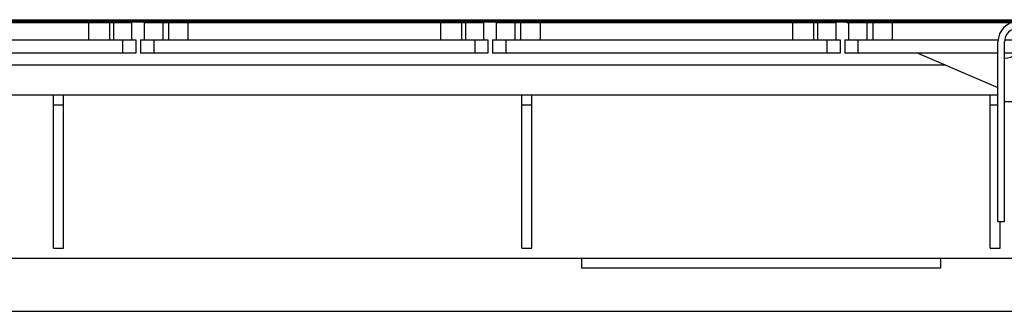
# Model space of a CAD drawing. Header units: millimetres. Extents: x 0 to 1189, y 0 to 841.
# Tile 108 of 158: x 943 to 1003, y 271 to 289. Entities that reach past the tile are written whole.
import ezdxf

# ---------------------------------------------------------------- set-up
doc = ezdxf.new("R2010")
doc.units = ezdxf.units.MM
doc.header["$LTSCALE"] = 65.395
for name, color, linetype in [('1907_153700_15_ABL1316', 7, 'CONTINUOUS'), ('1907_153700_15_T2_PBL1329', 7, 'CONTINUOUS'), ('1907_153700_15_T3_PBL1317', 7, 'CONTINUOUS'), ('1907_153700_16_ABL1318', 7, 'CONTINUOUS'), ('1907_153700_16_T1_PBL1319', 7, 'CONTINUOUS'), ('1907_153700_16_T2_PBL1328', 7, 'CONTINUOUS'), ('1997_000000_TLKGS_MARKETING_ABL1270', 7, 'CONTINUOUS'), ('1997_030000_TLKGS_V_ABL1275', 7, 'CONTINUOUS'), ('1997_100000_TLKGS_V_ABL1276', 7, 'CONTINUOUS'), ('1997_111000_12_SIMPLE1_D_ABL1277', 7, 'CONTINUOUS'), ('1997_111000_12_SIMPLE1_T1_D_PBL1278', 7, 'CONTINUOUS'), ('1997_111200_08_SIMPLE1_A_ABL1284', 7, 'CONTINUOUS'), ('1997_111200_08_SIMPLE1_T7_A_PBL1336', 7, 'CONTINUOUS'), ('1997_111200_08_SIMPLE1_T7_A_PBL1337', 7, 'CONTINUOUS'), ('1997_111200_08_SIMPLE1_T7_A_PBL1338', 7, 'CONTINUOUS'), ('1997_111200_08_SIMPLE1_T7_A_PBL1339', 7, 'CONTINUOUS'), ('1997_171000_05_SIMPLE1_A_ABL1299', 7, 'CONTINUOUS'), ('1997_171000_05_SIMPLE1_T1_A_PBL1301', 7, 'CONTINUOUS'), ('9M32C_GENSET_KPL_GRUNDRAHMEN_ABL1264', 7, 'CONTINUOUS'), ('9M32C_GENSET_KPL_GRUNDRAHMEN_T1_PBL1265', 7, 'CONTINUOUS'), ('9M32C_GENSET_KPL_VERROHRUNG_ABL1306', 7, 'CONTINUOUS'), ('oben_22_VBL1263', 7, 'CONTINUOUS')]:
    doc.layers.add(name, color=color, linetype=linetype)

# ---------------------------------------------------------------- blocks, each defined once
blk = doc.blocks.new('9M32C_GENSET_KPL_GRUNDRAHMEN_T1_PBL1265', base_point=(836.989, 316.955))
at = {"layer": '9M32C_GENSET_KPL_GRUNDRAHMEN_T1_PBL1265', "color": 7, "linetype": 'Continuous'}
for p, q in [((814.032, 284.155), (1002.229, 284.155)), ((945.368, 274.955), (945.368, 284.155)), ((945.968, 274.955), (945.968, 284.155)), ((973.568, 274.955), (973.568, 284.155)), ((974.168, 274.955), (974.168, 284.155)), ((1001.768, 274.955), (1001.768, 284.155)), ((945.368, 283.555), (945.968, 283.555)), ((973.568, 283.555), (974.168, 283.555)), ((1001.768, 283.555), (1002.229, 283.555)), ((1002.368, 274.955), (1002.368, 276.555)), ((945.368, 274.955), (945.968, 274.955)), ((973.568, 274.955), (974.168, 274.955)), ((1001.768, 274.955), (1002.368, 274.955)), ((753.028, 274.355), (1027.968, 274.355)), ((977.168, 274.355), (977.168, 273.755)), ((998.768, 274.355), (998.768, 273.755)), ((998.768, 273.755), (977.168, 273.755)), ((750.108, 271.155), (1031.168, 271.155))]:
    blk.add_line(p, q, dxfattribs=at)
blk = doc.blocks.new('9M32C_GENSET_KPL_GRUNDRAHMEN_ABL1264', base_point=(836.989, 316.955))
at = {"layer": '9M32C_GENSET_KPL_GRUNDRAHMEN_T1_PBL1265'}
blk.add_blockref('9M32C_GENSET_KPL_GRUNDRAHMEN_T1_PBL1265', (836.989, 316.955), dxfattribs=at)
blk = doc.blocks.new('1997_111000_12_SIMPLE1_T1_D_PBL1278', base_point=(912.048, 315.76))
at = {"layer": '1997_111000_12_SIMPLE1_T1_D_PBL1278', "color": 7, "linetype": 'Continuous'}
for p, q in [((923.066, 288.555), (1014.867, 288.555)), ((814.032, 285.955), (999.095, 285.955))]:
    blk.add_line(p, q, dxfattribs=at)
for centre, start, end in [((943.448, 288.955), 320.98234, 325.09886), ((947.848, 288.955), 214.90114, 219.01766), ((947.848, 288.955), 320.98234, 325.09886), ((956.248, 288.955), 214.90114, 219.01766), ((956.248, 288.955), 320.98234, 325.09886), ((964.648, 288.955), 214.90114, 219.01766), ((964.648, 288.955), 320.98234, 325.09886), ((969.048, 288.955), 214.90114, 219.01766), ((969.048, 288.955), 320.98234, 325.09886), ((977.448, 288.955), 214.90114, 219.01766), ((977.448, 288.955), 320.98234, 325.09886), ((985.848, 288.955), 214.90114, 219.01766), ((985.848, 288.955), 320.98234, 325.09886), ((990.248, 288.955), 214.90114, 219.01766), ((990.248, 288.955), 320.98234, 325.09886)]:
    blk.add_arc(centre, 0.7, start, end, dxfattribs=at)
blk = doc.blocks.new('1997_111000_12_SIMPLE1_D_ABL1277', base_point=(913.824, 318.772))
at = {"layer": '1997_111000_12_SIMPLE1_T1_D_PBL1278'}
blk.add_blockref('1997_111000_12_SIMPLE1_T1_D_PBL1278', (912.048, 315.76), dxfattribs=at)
blk = doc.blocks.new('1997_111200_08_SIMPLE1_T7_A_PBL1336', base_point=(1003.342, 287.595))
at = {"layer": '1997_111200_08_SIMPLE1_T7_A_PBL1336', "color": 7, "linetype": 'Continuous'}
for p, q in [((993.242, 288.515), (1003.133, 288.515)), ((993.242, 287.475), (993.242, 288.515)), ((1009.629, 288.515), (1013.682, 288.515)), ((1013.682, 287.694), (1013.682, 288.515)), ((993.002, 287.475), (1002.242, 287.475)), ((993.002, 287.475), (993.002, 286.675)), ((1002.643, 287.475), (1004.215, 287.475)), ((1009.029, 287.475), (1013.381, 287.475)), ((1002.229, 286.675), (993.002, 286.675)), ((1003.508, 286.675), (1002.629, 286.675)), ((1012.28, 286.675), (1008.266, 286.675))]:
    blk.add_line(p, q, dxfattribs=at)
at = {"layer": '1997_111200_08_SIMPLE1_T7_A_PBL1336', "color": 9, "linetype": 'Continuous'}
for p, q in [((994.342, 288.515), (994.342, 287.475)), ((994.687, 288.515), (994.687, 287.475)), ((995.862, 288.515), (995.862, 287.475)), ((1011.062, 288.515), (1011.062, 287.475)), ((1012.329, 288.515), (1012.329, 287.475)), ((1012.566, 288.515), (1012.566, 287.475)), ((993.802, 287.475), (993.802, 286.675)), ((1013.122, 287.475), (1013.122, 287.287))]:
    blk.add_line(p, q, dxfattribs=at)
blk = doc.blocks.new('1997_111200_08_SIMPLE1_T7_A_PBL1337', base_point=(982.266, 287.595))
at = {"layer": '1997_111200_08_SIMPLE1_T7_A_PBL1337', "color": 7, "linetype": 'Continuous'}
for p, q in [((972.046, 288.515), (992.486, 288.515)), ((972.046, 287.475), (972.046, 288.515)), ((992.486, 287.475), (992.486, 288.515)), ((971.806, 287.475), (992.726, 287.475)), ((971.806, 287.475), (971.806, 286.675)), ((992.726, 287.475), (992.726, 286.675)), ((992.726, 286.675), (971.806, 286.675))]:
    blk.add_line(p, q, dxfattribs=at)
at = {"layer": '1997_111200_08_SIMPLE1_T7_A_PBL1337', "color": 9, "linetype": 'Continuous'}
for p, q in [((973.146, 288.515), (973.146, 287.475)), ((973.49, 288.515), (973.49, 287.475)), ((974.666, 288.515), (974.666, 287.475)), ((989.866, 288.515), (989.866, 287.475)), ((991.133, 288.515), (991.133, 287.475)), ((991.369, 288.515), (991.369, 287.475)), ((972.606, 287.475), (972.606, 286.675)), ((991.926, 287.475), (991.926, 286.675))]:
    blk.add_line(p, q, dxfattribs=at)
blk = doc.blocks.new('1997_111200_08_SIMPLE1_T7_A_PBL1338', base_point=(961.069, 287.595))
at = {"layer": '1997_111200_08_SIMPLE1_T7_A_PBL1338', "color": 7, "linetype": 'Continuous'}
for p, q in [((950.849, 288.515), (971.289, 288.515)), ((950.849, 287.475), (950.849, 288.515)), ((971.289, 287.475), (971.289, 288.515)), ((950.609, 287.475), (971.529, 287.475)), ((950.609, 287.475), (950.609, 286.675)), ((971.529, 287.475), (971.529, 286.675)), ((971.529, 286.675), (950.609, 286.675))]:
    blk.add_line(p, q, dxfattribs=at)
at = {"layer": '1997_111200_08_SIMPLE1_T7_A_PBL1338', "color": 9, "linetype": 'Continuous'}
for p, q in [((951.949, 288.515), (951.949, 287.475)), ((952.293, 288.515), (952.293, 287.475)), ((953.469, 288.515), (953.469, 287.475)), ((968.669, 288.515), (968.669, 287.475)), ((969.936, 288.515), (969.936, 287.475)), ((970.173, 288.515), (970.173, 287.475)), ((951.409, 287.475), (951.409, 286.675)), ((970.729, 287.475), (970.729, 286.675))]:
    blk.add_line(p, q, dxfattribs=at)
blk = doc.blocks.new('1997_111200_08_SIMPLE1_T7_A_PBL1339', base_point=(939.872, 287.595))
at = {"layer": '1997_111200_08_SIMPLE1_T7_A_PBL1339', "color": 7, "linetype": 'Continuous'}
for p, q in [((929.652, 288.515), (950.092, 288.515)), ((929.652, 287.475), (929.652, 288.515)), ((950.092, 287.475), (950.092, 288.515)), ((929.412, 287.475), (950.332, 287.475)), ((929.412, 287.475), (929.412, 286.675)), ((950.332, 287.475), (950.332, 286.675)), ((950.332, 286.675), (929.412, 286.675))]:
    blk.add_line(p, q, dxfattribs=at)
at = {"layer": '1997_111200_08_SIMPLE1_T7_A_PBL1339', "color": 9, "linetype": 'Continuous'}
for p, q in [((930.752, 288.515), (930.752, 287.475)), ((931.096, 288.515), (931.096, 287.475)), ((932.272, 288.515), (932.272, 287.475)), ((947.472, 288.515), (947.472, 287.475)), ((948.739, 288.515), (948.739, 287.475)), ((948.976, 288.515), (948.976, 287.475)), ((930.212, 287.475), (930.212, 286.675)), ((949.532, 287.475), (949.532, 286.675))]:
    blk.add_line(p, q, dxfattribs=at)
blk = doc.blocks.new('1997_111200_08_SIMPLE1_A_ABL1284', base_point=(921.968, 307.705))
at = {"layer": '1997_111200_08_SIMPLE1_T7_A_PBL1336'}
blk.add_blockref('1997_111200_08_SIMPLE1_T7_A_PBL1336', (1003.342, 287.595), dxfattribs=at)
at = {"layer": '1997_111200_08_SIMPLE1_T7_A_PBL1337'}
blk.add_blockref('1997_111200_08_SIMPLE1_T7_A_PBL1337', (982.266, 287.595), dxfattribs=at)
at = {"layer": '1997_111200_08_SIMPLE1_T7_A_PBL1338'}
blk.add_blockref('1997_111200_08_SIMPLE1_T7_A_PBL1338', (961.069, 287.595), dxfattribs=at)
at = {"layer": '1997_111200_08_SIMPLE1_T7_A_PBL1339'}
blk.add_blockref('1997_111200_08_SIMPLE1_T7_A_PBL1339', (939.872, 287.595), dxfattribs=at)
blk = doc.blocks.new('1997_171000_05_SIMPLE1_T1_A_PBL1301', base_point=(916.048, 299.041))
at = {"layer": '1997_171000_05_SIMPLE1_T1_A_PBL1301', "color": 9, "linetype": 'Continuous'}
blk.add_line((817.448, 288.675), (1014.648, 288.675), dxfattribs=at)
at = {"layer": '1997_171000_05_SIMPLE1_T1_A_PBL1301', "color": 7, "linetype": 'Continuous'}
blk.add_line((817.448, 288.595), (1014.526, 288.595), dxfattribs=at)
blk = doc.blocks.new('1997_171000_05_SIMPLE1_A_ABL1299', base_point=(915.354, 299.041))
at = {"layer": '1997_171000_05_SIMPLE1_T1_A_PBL1301'}
blk.add_blockref('1997_171000_05_SIMPLE1_T1_A_PBL1301', (916.048, 299.041), dxfattribs=at)
blk = doc.blocks.new('1997_100000_TLKGS_V_ABL1276', base_point=(921.408, 307.705))
at = {"layer": '1997_111000_12_SIMPLE1_D_ABL1277'}
blk.add_blockref('1997_111000_12_SIMPLE1_D_ABL1277', (913.824, 318.772), dxfattribs=at)
at = {"layer": '1997_111200_08_SIMPLE1_A_ABL1284'}
blk.add_blockref('1997_111200_08_SIMPLE1_A_ABL1284', (921.968, 307.705), dxfattribs=at)
at = {"layer": '1997_171000_05_SIMPLE1_A_ABL1299'}
blk.add_blockref('1997_171000_05_SIMPLE1_A_ABL1299', (915.354, 299.041), dxfattribs=at)
blk = doc.blocks.new('1997_030000_TLKGS_V_ABL1275', base_point=(936.508, 319.044))
at = {"layer": '1997_100000_TLKGS_V_ABL1276'}
blk.add_blockref('1997_100000_TLKGS_V_ABL1276', (921.408, 307.705), dxfattribs=at)
blk = doc.blocks.new('1997_000000_TLKGS_MARKETING_ABL1270', base_point=(949.168, 319.044))
at = {"layer": '1997_030000_TLKGS_V_ABL1275'}
blk.add_blockref('1997_030000_TLKGS_V_ABL1275', (936.508, 319.044), dxfattribs=at)
blk = doc.blocks.new('1907_153700_15_T3_PBL1317', base_point=(1003.928, 280.344))
at = {"layer": '1907_153700_15_T3_PBL1317', "color": 7, "linetype": 'Continuous'}
for p, q in [((1004.228, 282.675), (1004.228, 284.133)), ((1003.628, 282.675), (1003.628, 283.755)), ((1003.628, 276.555), (1003.628, 277.675)), ((1004.228, 276.555), (1004.228, 277.661)), ((1004.228, 276.555), (1003.628, 276.555))]:
    blk.add_line(p, q, dxfattribs=at)
blk = doc.blocks.new('1907_153700_15_T2_PBL1329', base_point=(999.227, 286.455))
at = {"layer": '1907_153700_15_T2_PBL1329', "color": 7, "linetype": 'Continuous'}
for p, q in [((993.028, 288.555), (993.242, 288.463)), ((997.415, 286.675), (1002.229, 284.612)), ((1005.228, 284.355), (1005.425, 284.886)), ((1004.582, 284.355), (1005.228, 284.355))]:
    blk.add_line(p, q, dxfattribs=at)
blk = doc.blocks.new('1907_153700_15_ABL1316', base_point=(999.227, 282.555))
at = {"layer": '1907_153700_15_T2_PBL1329'}
blk.add_blockref('1907_153700_15_T2_PBL1329', (999.227, 286.455), dxfattribs=at)
at = {"layer": '1907_153700_15_T3_PBL1317'}
blk.add_blockref('1907_153700_15_T3_PBL1317', (1003.928, 280.344), dxfattribs=at)
blk = doc.blocks.new('1907_153700_16_T1_PBL1319', base_point=(1005.929, 282.555))
at = {"layer": '1907_153700_16_T1_PBL1319', "color": 7, "linetype": 'Continuous'}
for p, q in [((1003.429, 288.155), (1009.629, 288.155)), ((1009.629, 288.555), (1009.629, 288.155)), ((1002.229, 276.555), (1002.229, 287.355)), ((1002.629, 276.555), (1002.629, 287.355)), ((1002.229, 276.555), (1002.629, 276.555))]:
    blk.add_line(p, q, dxfattribs=at)
for radius in [1.2, 0.8]:
    blk.add_arc((1003.429, 287.355), radius, 90, 180, dxfattribs=at)
blk = doc.blocks.new('1907_153700_16_T2_PBL1328', base_point=(1005.829, 286.055))
at = {"layer": '1907_153700_16_T2_PBL1328', "color": 7, "linetype": 'Continuous'}
for p, q in [((1009.029, 287.155), (1009.029, 288.155)), ((1009.029, 287.155), (1003.629, 283.755)), ((1002.629, 283.755), (1003.629, 283.755))]:
    blk.add_line(p, q, dxfattribs=at)
blk.add_arc((1002.429, 288.355), 2, 275.76637, 354.23564, dxfattribs=at)
blk = doc.blocks.new('1907_153700_16_ABL1318', base_point=(1005.929, 282.555))
at = {"layer": '1907_153700_16_T1_PBL1319'}
blk.add_blockref('1907_153700_16_T1_PBL1319', (1005.929, 282.555), dxfattribs=at)
at = {"layer": '1907_153700_16_T2_PBL1328'}
blk.add_blockref('1907_153700_16_T2_PBL1328', (1005.829, 286.055), dxfattribs=at)
blk = doc.blocks.new('9M32C_GENSET_KPL_VERROHRUNG_ABL1306', base_point=(944.456, 320.99))
at = {"layer": '1907_153700_15_ABL1316'}
blk.add_blockref('1907_153700_15_ABL1316', (999.227, 282.555), dxfattribs=at)
at = {"layer": '1907_153700_16_ABL1318'}
blk.add_blockref('1907_153700_16_ABL1318', (1005.929, 282.555), dxfattribs=at)
blk = doc.blocks.new('OBEN_22_VBL1263', base_point=(870.156, 316.393))
at = {"layer": '1997_000000_TLKGS_MARKETING_ABL1270'}
blk.add_blockref('1997_000000_TLKGS_MARKETING_ABL1270', (949.168, 319.044), dxfattribs=at)
at = {"layer": '9M32C_GENSET_KPL_GRUNDRAHMEN_ABL1264'}
blk.add_blockref('9M32C_GENSET_KPL_GRUNDRAHMEN_ABL1264', (836.989, 316.955), dxfattribs=at)
at = {"layer": '9M32C_GENSET_KPL_VERROHRUNG_ABL1306'}
blk.add_blockref('9M32C_GENSET_KPL_VERROHRUNG_ABL1306', (944.456, 320.99), dxfattribs=at)

msp = doc.modelspace()

# ---------------------------------------------------------------- block references
at = {"layer": 'oben_22_VBL1263'}
msp.add_blockref('OBEN_22_VBL1263', (870.1557, 316.3929), dxfattribs=at)

doc.saveas('drawing.dxf')
